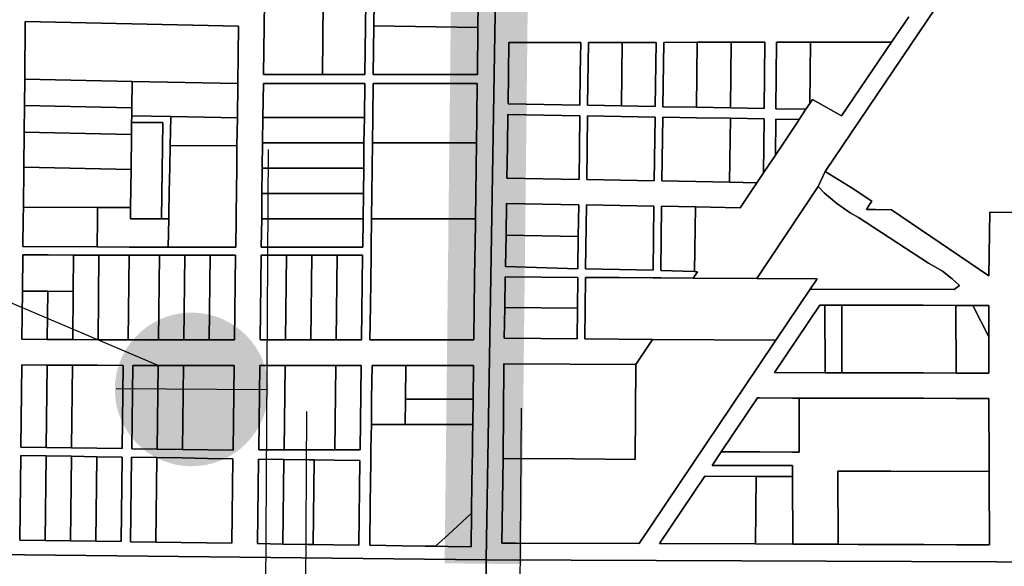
# Model space of a CAD drawing. Header units: feet. Extents: x 1267057 to 1687180, y 137439 to 673336.
# Tile 31 of 159: x 1277821 to 1279744, y 291436 to 292503. Entities that reach past the tile are written whole.
import ezdxf

# ---------------------------------------------------------------- set-up
doc = ezdxf.new("R2010")
doc.units = ezdxf.units.FT
doc.header["$MEASUREMENT"] = 0
doc.linetypes.add('F', pattern=[0.15, 0.1, -0.05])
for name, color, linetype in [('CL-TICK-PI', 1, 'Continuous'), ('County_Land_Parcels_IDHS_', 247, 'Continuous'), ('SHEET', 4, 'Continuous')]:
    doc.layers.add(name, color=color, linetype=linetype)

# ---------------------------------------------------------------- blocks, each defined once
blk = doc.blocks.new('370')
at = {"color": 0, "linetype": 'ByBlock'}
for p, q in [((0, 0.10009), (0, -0.10009)), ((0, 0), (0.06296, 0))]:
    blk.add_line(p, q, dxfattribs=at)

msp = doc.modelspace()

# ---------------------------------------------------------------- linework, layer by layer
at = {"layer": 'CL-TICK-PI', "linetype": 'F', "const_width": 150, "flags": 128}
msp.add_lwpolyline([(1278726.1, 291441.2), (1278739.4, 292634.1), (1278808, 296859.6), (1278599.9, 297874.7), (1278337.8, 299104.9), (1278376.5, 299576.7), (1278522.3, 300169.8), (1278570.7, 300614), (1278639.8, 301882.3), (1278871.1, 311352.3), (1279266, 312724.1), (1280579.5, 317679.4), (1282289.2, 323400.3), (1282390.3, 323708.6), (1282544, 324029.8), (1282724.7, 324283), (1283315.7, 324565), (1283545, 324920.4), (1283559.6, 325732.5), (1283573.5, 327065.1), (1283548.9, 327583.1), (1283633.3, 328034.2), (1283710, 328291.3), (1286625, 328349.9), (1290460.4, 328287.8), (1294648.1, 328199.9), (1301631.8, 328078.3), (1305762.9, 328102.2), (1312041.6, 328020.3), (1318209.9, 327795.5), (1324061.8, 327717.1), (1326180, 327672.3), (1326669.4, 327726.5), (1326991.3, 327860.3), (1327316.5, 328079.1), (1327717.5, 328368.2), (1328057.1, 328647.3), (1328548, 328738.1), (1328766.9, 328729.7), (1328918.3, 328736.6), (1333724, 328617.2), (1333478.9, 321499.4), (1333267, 311918.4), (1333096.1, 304581.3), (1332834.1, 295132.5), (1332705.1, 292166.6), (1332521.8, 285002.6), (1332461.3, 283691), (1332481.5, 282510.6), (1332542, 282167.5), (1333162.5, 281444), (1333604.7, 281069), (1334711.8, 280780.7), (1334642.5, 280489.3), (1334608, 280251.9), (1334600.6, 280140.9)], dxfattribs=at)
at = {"layer": 'County_Land_Parcels_IDHS_'}
for points in [[(1278775.5, 294095.6), (1278732.4, 291448.7), (1277409.1, 291463.4)], [(1281389.8, 291438.7), (1278732.4, 291448.7), (1278775.5, 294095.6)], [(1279791.1, 292794.6), (1279395.7, 292208.6), (1279394.3, 292206.6), (1279380.8, 292177.3), (1279260.8, 291997.7), (1279136.5, 291998.6), (1279144.9, 292011.1), (1279139.2, 292011.3), (1279140.8, 292137.5), (1279228.2, 292135.8), (1279260.8, 292184.7), (1279273.8, 292204.2), (1279296.9, 292238.8), (1279319.1, 292272), (1279339.8, 292303), (1279343.3, 292308.4), (1279356.5, 292328), (1279363.9, 292339.2), (1279369.3, 292347.3), (1279426, 292315.4), (1279523.6, 292459), (1279557.3, 292508.5)], [(1278299, 292537.1), (1278297.2, 292396.1), (1278412.2, 292396.2), (1278495.2, 292396.2), (1278497, 292537.2)], [(1278513.5, 292537.1), (1278512.9, 292491.1), (1278511.7, 292396.2), (1278714.9, 292396.2), (1278716.1, 292487.6), (1278716.7, 292533.6)], [(1279557.3, 292508.5), (1279523.6, 292459), (1279365.2, 292458.9), (1279299.2, 292458.9), (1279297.8, 292329.1), (1279356.5, 292328), (1279343.3, 292308.4), (1279297.6, 292309.1), (1279296.9, 292238.8), (1279273.8, 292204.2), (1279274.9, 292309.5), (1279209, 292310.6), (1279143, 292311.7), (1279077, 292312.8), (1279075.4, 292188.2), (1279141.4, 292187), (1279207.4, 292185.7), (1279260.8, 292184.7), (1279228.2, 292135.8), (1279140.8, 292137.5), (1279074.8, 292138.7), (1279073.3, 292013.5), (1279139.2, 292011.3), (1279144.9, 292011.1), (1279136.5, 291998.6), (1279073.1, 291999), (1279058.1, 291999.1), (1278992.1, 291999.6), (1278926.1, 292000), (1278924.6, 291880), (1278990.6, 291879.6), (1279056.7, 291879.1), (1279024.5, 291829.8), (1278766.5, 291831.6), (1278765.8, 291731.6), (1278765.3, 291655.4), (1278765.1, 291646.6), (1278762.9, 291481.6), (1278790.9, 291481.5), (1279030.9, 291480.6), (1279264.9, 291828.2), (1279298.1, 291877.5), (1279365.1, 291977), (1279646.3, 291976.5), (1279656.2, 291984), (1279642.4, 291997.4), (1279623, 292012.2), (1279601.8, 292024.6), (1279596, 292027.5), (1279459.4, 292117.1), (1279443.2, 292126), (1279416.8, 292144.2), (1279392.4, 292165.1), (1279380.8, 292177.3), (1279394.3, 292206.6), (1279445.1, 292175.7), (1279485.4, 292148.8), (1279479.7, 292140.2), (1279474.7, 292132.7), (1279492.4, 292132.4), (1279523.4, 292131.8), (1279714, 292003.2), (1279715.9, 292127.3), (1279773.1, 292126.4)], [(1273438.4, 288867.5), (1273440.1, 291507.4), (1274783.2, 291492.5), (1274859, 291491.7), (1274998.9, 291490.1), (1275840.7, 291480.8), (1276016.2, 291478.8), (1276085.6, 291478.1), (1276086.3, 291478.1), (1276086.3, 291478.1), (1276119.2, 291477.7), (1276490.4, 291473.6), (1277137.5, 291466.4), (1277153, 291466.2), (1277258, 291465.1), (1277390, 291463.6), (1277409.1, 291463.4), (1278732.4, 291448.7), (1278671.8, 286212.5)], [(1278671.8, 286212.5), (1278732.4, 291448.7), (1281389.8, 291438.7)]]:
    msp.add_lwpolyline(points, dxfattribs=at)
for points in [[(1280082.5, 292318.2), (1280083, 292128.2), (1280083, 292121.7), (1279773.1, 292126.4), (1279715.9, 292127.3), (1279714, 292003.2), (1279523.4, 292131.8), (1279492.4, 292132.4), (1279474.7, 292132.7), (1279479.7, 292140.2), (1279485.4, 292148.8), (1279445.1, 292175.7), (1279394.3, 292206.6), (1279395.7, 292208.6), (1279791.1, 292794.6), (1279857.9, 292793.8), (1279850.2, 292782.1), (1280081.1, 292778.8), (1280082.5, 292318.2)], [(1278716.1, 292487.6), (1278512.9, 292491.1), (1278513.5, 292537.1), (1278514.1, 292583.1), (1278514.7, 292630.1), (1278514.8, 292640.1), (1278516.2, 292744.1), (1278719.5, 292740.6), (1278718.1, 292636.6), (1278718, 292626.6), (1278717.4, 292579.6), (1278716.7, 292533.6), (1278716.1, 292487.6)], [(1278412.2, 292396.2), (1278297.2, 292396.1), (1278299, 292537.1), (1278397, 292537.2), (1278414, 292537.2), (1278412.2, 292396.2)], [(1278412.2, 292396.2), (1278414, 292537.2), (1278497, 292537.2), (1278495.2, 292396.2), (1278412.2, 292396.2)], [(1278247, 292378.1), (1278248.4, 292490.1), (1277832, 292499.1), (1277830.9, 292387.1), (1277830.3, 292335.2), (1277829.8, 292283.2), (1277829.1, 292215.2), (1277828.3, 292137.2), (1277828, 292115.2), (1277827.5, 292060.2), (1277972.2, 292059.4), (1278035, 292059.1), (1278036.7, 292059.1), (1278111, 292059.1), (1278243, 292059.2), (1278243.7, 292114.1), (1278243.8, 292124.1), (1278244.3, 292167.1), (1278244.9, 292215.1), (1278245.5, 292257.1), (1278246.2, 292311.1), (1278247, 292378.1)], [(1278247, 292378.1), (1278040.9, 292382.6), (1277830.9, 292387.1), (1277832, 292499.1), (1278248.4, 292490.1), (1278247, 292378.1)], [(1278512.9, 292491.1), (1278716.1, 292487.6), (1278714.9, 292396.2), (1278511.7, 292396.2), (1278512.9, 292491.1)], [(1278915.3, 292336), (1278774.8, 292338.6), (1278775.6, 292398.6), (1278776.5, 292458.6), (1278916.8, 292458.7), (1278916, 292398.7), (1278915.3, 292336)], [(1278915.3, 292336), (1278916, 292398.7), (1278916.8, 292458.7), (1278776.5, 292458.6), (1278775.6, 292398.6), (1278774.8, 292338.6), (1278915.3, 292336)], [(1278996.2, 292334.6), (1278930.2, 292335.8), (1278931.8, 292458.7), (1278997.8, 292458.7), (1278996.2, 292334.6)], [(1278997.8, 292458.7), (1278931.8, 292458.7), (1278930.2, 292335.8), (1278996.2, 292334.6), (1279062.2, 292333.4), (1279063.8, 292458.7), (1278997.8, 292458.7)], [(1278996.2, 292334.6), (1278997.8, 292458.7), (1279063.8, 292458.7), (1279062.2, 292333.4), (1278996.2, 292334.6)], [(1279143.2, 292331.9), (1279077.2, 292333.1), (1279078.8, 292458.7), (1279144.5, 292458.8), (1279143.2, 292331.9)], [(1279210.5, 292458.8), (1279144.5, 292458.8), (1279078.8, 292458.7), (1279077.2, 292333.1), (1279143.2, 292331.9), (1279209.2, 292330.7), (1279275.2, 292329.5), (1279276.5, 292458.8), (1279210.5, 292458.8)], [(1279209.2, 292330.7), (1279143.2, 292331.9), (1279144.5, 292458.8), (1279210.5, 292458.8), (1279209.2, 292330.7)], [(1279209.2, 292330.7), (1279210.5, 292458.8), (1279276.5, 292458.8), (1279275.2, 292329.5), (1279209.2, 292330.7)], [(1279363.9, 292339.2), (1279356.5, 292328), (1279297.8, 292329.1), (1279299.2, 292458.9), (1279365.2, 292458.9), (1279363.9, 292339.2)], [(1279363.9, 292339.2), (1279365.2, 292458.9), (1279523.6, 292459), (1279426, 292315.4), (1279369.3, 292347.3), (1279363.9, 292339.2)], [(1278040.2, 292330.6), (1277830.3, 292335.2), (1277830.9, 292387.1), (1278040.9, 292382.6), (1278040.2, 292330.6)], [(1278246.2, 292311.1), (1278116.2, 292314), (1278040, 292315.6), (1278040.2, 292330.6), (1278040.9, 292382.6), (1278247, 292378.1), (1278246.2, 292311.1)], [(1278494.2, 292312.2), (1278495, 292378.2), (1278297, 292378.1), (1278296.2, 292312.2), (1278295.5, 292262.7), (1278294.9, 292213.2), (1278294.3, 292163.7), (1278293.7, 292114.2), (1278293, 292059.2), (1278491, 292059.3), (1278491.7, 292114.3), (1278492.3, 292163.8), (1278492.9, 292213.2), (1278493.5, 292262.7), (1278494.2, 292312.2)], [(1278494.2, 292312.2), (1278296.2, 292312.2), (1278297, 292378.1), (1278495, 292378.2), (1278494.2, 292312.2)], [(1278507.3, 292043.3), (1278506.6, 291993.8), (1278506, 291944.3), (1278505.2, 291878.3), (1278509.4, 291878.3), (1278566.7, 291878.3), (1278708.1, 291878.2), (1278709, 291944.2), (1278709.6, 291993.7), (1278710.3, 292043.2), (1278710.5, 292059.2), (1278711.2, 292114.2), (1278711.9, 292163.7), (1278712.5, 292213.2), (1278713.2, 292262.7), (1278713.8, 292312.2), (1278714.7, 292378.2), (1278511.5, 292378.2), (1278510.7, 292312.2), (1278510, 292262.8), (1278509.4, 292213.3), (1278508.8, 292163.8), (1278508.2, 292114.3), (1278507.5, 292059.3), (1278507.3, 292043.3)], [(1278713.2, 292262.7), (1278510, 292262.8), (1278510.7, 292312.2), (1278511.5, 292378.2), (1278714.7, 292378.2), (1278713.8, 292312.2), (1278713.2, 292262.7)], [(1278040, 292315.6), (1278039.8, 292302), (1278039.5, 292278.6), (1277829.8, 292283.2), (1277830.3, 292335.2), (1278040.2, 292330.6), (1278040, 292315.6)], [(1278115, 292257), (1278114.2, 292215), (1278113.2, 292167.1), (1278112.3, 292124.1), (1278112.1, 292114.1), (1278098.4, 292114.1), (1278100.8, 292302), (1278039.8, 292302), (1278040, 292315.6), (1278116.2, 292314), (1278115, 292257)], [(1278245.5, 292257.1), (1278115, 292257), (1278116.2, 292314), (1278246.2, 292311.1), (1278245.5, 292257.1)], [(1278493.5, 292262.7), (1278295.5, 292262.7), (1278296.2, 292312.2), (1278494.2, 292312.2), (1278493.5, 292262.7)], [(1278913.5, 292191.2), (1278772.8, 292193.8), (1278773.6, 292255.8), (1278774.5, 292317.8), (1278915, 292315.5), (1278914.2, 292253.5), (1278913.5, 292191.2)], [(1278913.5, 292191.2), (1278914.2, 292253.5), (1278915, 292315.5), (1278774.5, 292317.8), (1278773.6, 292255.8), (1278772.8, 292193.8), (1278913.5, 292191.2)], [(1278994.5, 292189.7), (1278928.5, 292190.9), (1278930, 292315.2), (1278996, 292314.1), (1279062, 292313), (1279060.4, 292188.5), (1278994.5, 292189.7)], [(1278994.5, 292189.7), (1279060.4, 292188.5), (1279062, 292313), (1278996, 292314.1), (1278930, 292315.2), (1278928.5, 292190.9), (1278994.5, 292189.7)], [(1279207.4, 292185.7), (1279141.4, 292187), (1279075.4, 292188.2), (1279077, 292312.8), (1279143, 292311.7), (1279209, 292310.6), (1279207.4, 292185.7)], [(1278098.4, 292114.1), (1278037.4, 292114), (1278037.7, 292136.1), (1278038.7, 292210.6), (1278039.5, 292278.6), (1278039.8, 292302), (1278100.8, 292302), (1278098.4, 292114.1)], [(1279273.8, 292204.2), (1279260.8, 292184.7), (1279207.4, 292185.7), (1279209, 292310.6), (1279274.9, 292309.5), (1279273.8, 292204.2)], [(1279296.9, 292238.8), (1279297.6, 292309.1), (1279343.3, 292308.4), (1279339.8, 292303), (1279319.1, 292272), (1279296.9, 292238.8)], [(1278038.7, 292210.6), (1277829.1, 292215.2), (1277829.8, 292283.2), (1278039.5, 292278.6), (1278038.7, 292210.6)], [(1278243, 292059.2), (1278111, 292059.1), (1278112.1, 292114.1), (1278112.3, 292124.1), (1278113.2, 292167.1), (1278114.2, 292215), (1278115, 292257), (1278245.5, 292257.1), (1278244.9, 292215.1), (1278244.3, 292167.1), (1278243.8, 292124.1), (1278243.7, 292114.1), (1278243, 292059.2)], [(1278492.9, 292213.2), (1278294.9, 292213.2), (1278295.5, 292262.7), (1278493.5, 292262.7), (1278492.9, 292213.2)], [(1278711.2, 292114.2), (1278508.2, 292114.3), (1278508.8, 292163.8), (1278509.4, 292213.3), (1278510, 292262.8), (1278713.2, 292262.7), (1278712.5, 292213.2), (1278711.9, 292163.7), (1278711.2, 292114.2)], [(1278037.7, 292136.1), (1277973.2, 292136.4), (1277828.3, 292137.2), (1277829.1, 292215.2), (1278038.7, 292210.6), (1278037.7, 292136.1)], [(1278492.3, 292163.8), (1278294.3, 292163.7), (1278294.9, 292213.2), (1278492.9, 292213.2), (1278492.3, 292163.8)], [(1278491.7, 292114.3), (1278293.7, 292114.2), (1278294.3, 292163.7), (1278492.3, 292163.8), (1278491.7, 292114.3)], [(1279365.1, 291977), (1279378.5, 291997), (1279260.8, 291997.7), (1279380.8, 292177.3), (1279392.4, 292165.1), (1279416.8, 292144.2), (1279443.2, 292126), (1279459.4, 292117.1), (1279596, 292027.5), (1279601.8, 292024.6), (1279623, 292012.2), (1279642.4, 291997.4), (1279656.2, 291984), (1279646.3, 291976.5), (1279365.1, 291977)], [(1278912.1, 292079.7), (1278912.9, 292141.7), (1278772, 292144.3), (1278770.9, 292082.3), (1278769.7, 292021.1), (1278911.3, 292016.8), (1278912.1, 292079.7)], [(1278912.1, 292079.7), (1278770.9, 292082.3), (1278772, 292144.3), (1278912.9, 292141.7), (1278912.1, 292079.7)], [(1278992.3, 292015.2), (1278926.3, 292016.4), (1278927.9, 292141.4), (1278993.8, 292140.2), (1279059.8, 292139), (1279058.3, 292014), (1278992.3, 292015.2)], [(1278992.3, 292015.2), (1279058.3, 292014), (1279059.8, 292139), (1278993.8, 292140.2), (1278927.9, 292141.4), (1278926.3, 292016.4), (1278992.3, 292015.2)], [(1277972.2, 292059.4), (1277827.5, 292060.2), (1277828, 292115.2), (1277828.3, 292137.2), (1277973.2, 292136.4), (1277972.9, 292114.4), (1277972.2, 292059.4)], [(1278037.7, 292136.1), (1278037.4, 292114), (1278098.4, 292114.1), (1278112.1, 292114.1), (1278111, 292059.1), (1278036.7, 292059.1), (1278035, 292059.1), (1277972.2, 292059.4), (1277972.9, 292114.4), (1277973.2, 292136.4), (1278037.7, 292136.1)], [(1279139.2, 292011.3), (1279073.3, 292013.5), (1279074.8, 292138.7), (1279140.8, 292137.5), (1279139.2, 292011.3)], [(1278293.7, 292114.2), (1278491.7, 292114.3), (1278491, 292059.3), (1278293, 292059.2), (1278293.7, 292114.2)], [(1278508.2, 292114.3), (1278711.2, 292114.2), (1278710.5, 292059.2), (1278710.3, 292043.2), (1278709.6, 291993.7), (1278709, 291944.2), (1278708.1, 291878.2), (1278566.7, 291878.3), (1278509.4, 291878.3), (1278505.2, 291878.3), (1278506, 291944.3), (1278506.6, 291993.8), (1278507.3, 292043.3), (1278507.5, 292059.3), (1278508.2, 292114.3)], [(1278770.9, 292082.3), (1278912.1, 292079.7), (1278911.3, 292016.8), (1278769.7, 292021.1), (1278770.9, 292082.3)], [(1278240.7, 291878.2), (1278242.8, 292043.2), (1278193.3, 292043.1), (1278143.8, 292043.1), (1278094.3, 292043.1), (1278044.8, 292043.1), (1278035.1, 292043.1), (1278025.3, 292043.1), (1277975.8, 292043.4), (1277926.3, 292043.6), (1277876.8, 292043.9), (1277827.3, 292044.2), (1277826.5, 291973.2), (1277825.6, 291879.2), (1277875.1, 291878.9), (1277924.6, 291878.7), (1277974.1, 291878.4), (1278023.6, 291878.1), (1278033.2, 291878.1), (1278042.7, 291878.1), (1278092.2, 291878.1), (1278141.7, 291878.1), (1278191.2, 291878.1), (1278240.7, 291878.2)], [(1277925.5, 291972.6), (1277876, 291972.9), (1277826.5, 291973.2), (1277827.3, 292044.2), (1277876.8, 292043.9), (1277926.3, 292043.6), (1277925.5, 291972.6)], [(1277974.1, 291878.4), (1277924.6, 291878.7), (1277925.5, 291972.6), (1277926.3, 292043.6), (1277975.8, 292043.4), (1277974.1, 291878.4)], [(1278033.2, 291878.1), (1278023.6, 291878.1), (1277974.1, 291878.4), (1277975.8, 292043.4), (1278025.3, 292043.1), (1278035.1, 292043.1), (1278033.2, 291878.1)], [(1278092.2, 291878.1), (1278042.7, 291878.1), (1278033.2, 291878.1), (1278035.1, 292043.1), (1278044.8, 292043.1), (1278094.3, 292043.1), (1278092.2, 291878.1)], [(1278141.7, 291878.1), (1278092.2, 291878.1), (1278094.3, 292043.1), (1278143.8, 292043.1), (1278141.7, 291878.1)], [(1278191.2, 291878.1), (1278141.7, 291878.1), (1278143.8, 292043.1), (1278193.3, 292043.1), (1278191.2, 291878.1)], [(1278191.2, 291878.1), (1278193.3, 292043.1), (1278242.8, 292043.2), (1278240.7, 291878.2), (1278191.2, 291878.1)], [(1278488.7, 291878.3), (1278490.8, 292043.3), (1278441.3, 292043.2), (1278391.8, 292043.2), (1278342.3, 292043.2), (1278292.8, 292043.2), (1278290.7, 291878.2), (1278340.2, 291878.2), (1278389.7, 291878.2), (1278439.2, 291878.3), (1278488.7, 291878.3)], [(1278340.2, 291878.2), (1278290.7, 291878.2), (1278292.8, 292043.2), (1278342.3, 292043.2), (1278340.2, 291878.2)], [(1278389.7, 291878.2), (1278340.2, 291878.2), (1278342.3, 292043.2), (1278391.8, 292043.2), (1278389.7, 291878.2)], [(1278439.2, 291878.3), (1278389.7, 291878.2), (1278391.8, 292043.2), (1278441.3, 292043.2), (1278439.2, 291878.3)], [(1278439.2, 291878.3), (1278441.3, 292043.2), (1278490.8, 292043.3), (1278488.7, 291878.3), (1278439.2, 291878.3)], [(1278768.3, 291941.1), (1278767.2, 291881.1), (1278909.6, 291880.1), (1278910.4, 291940.1), (1278911.1, 292000.1), (1278769.4, 292001.1), (1278768.3, 291941.1)], [(1278910.4, 291940.1), (1278768.3, 291941.1), (1278769.4, 292001.1), (1278911.1, 292000.1), (1278910.4, 291940.1)], [(1279365.1, 291977), (1279298.1, 291877.5), (1279056.7, 291879.1), (1278990.6, 291879.6), (1278924.6, 291880), (1278926.1, 292000), (1278992.1, 291999.6), (1279058.1, 291999.1), (1279073.1, 291999), (1279136.5, 291998.6), (1279260.8, 291997.7), (1279378.5, 291997), (1279365.1, 291977)], [(1277875.1, 291878.9), (1277825.6, 291879.2), (1277826.5, 291973.2), (1277876, 291972.9), (1277875.1, 291878.9)], [(1277924.6, 291878.7), (1277875.1, 291878.9), (1277876, 291972.9), (1277925.5, 291972.6), (1277924.6, 291878.7)], [(1278768.3, 291941.1), (1278910.4, 291940.1), (1278909.6, 291880.1), (1278767.2, 291881.1), (1278768.3, 291941.1)], [(1279394, 291814), (1279295.3, 291814.2), (1279384, 291945.9), (1279393.6, 291945.9), (1279394, 291814)], [(1279394, 291814), (1279427, 291813.9), (1279458, 291813.8), (1279464, 291813.8), (1279494, 291813.8), (1279522, 291813.7), (1279586, 291813.6), (1279650, 291813.4), (1279714, 291813.3), (1279713.8, 291883.9), (1279713.6, 291945.3), (1279682.5, 291945.3), (1279649.6, 291945.4), (1279585.6, 291945.5), (1279521.6, 291945.7), (1279493.6, 291945.7), (1279463.6, 291945.8), (1279457.6, 291945.8), (1279426.6, 291945.9), (1279393.6, 291945.9), (1279384, 291945.9), (1279295.3, 291814.2), (1279394, 291814)], [(1279427, 291813.9), (1279394, 291814), (1279393.6, 291945.9), (1279426.6, 291945.9), (1279427, 291813.9)], [(1279650, 291813.4), (1279586, 291813.6), (1279522, 291813.7), (1279494, 291813.8), (1279464, 291813.8), (1279458, 291813.8), (1279427, 291813.9), (1279426.6, 291945.9), (1279457.6, 291945.8), (1279463.6, 291945.8), (1279493.6, 291945.7), (1279521.6, 291945.7), (1279585.6, 291945.5), (1279649.6, 291945.4), (1279650, 291813.4)], [(1279713.8, 291883.9), (1279714, 291813.3), (1279650, 291813.4), (1279649.6, 291945.4), (1279682.5, 291945.3), (1279713.8, 291883.9)], [(1279713.8, 291883.9), (1279682.5, 291945.3), (1279713.6, 291945.3), (1279713.8, 291883.9)], [(1278765.1, 291646.6), (1278905.1, 291645.6), (1279023.1, 291644.8), (1279024.5, 291829.8), (1279056.7, 291879.1), (1279298.1, 291877.5), (1279264.9, 291828.2), (1279030.9, 291480.6), (1278790.9, 291481.5), (1278762.9, 291481.6), (1278765.1, 291646.6)], [(1278765.1, 291646.6), (1278765.3, 291655.4), (1278765.8, 291731.6), (1278766.5, 291831.6), (1279024.5, 291829.8), (1279023.1, 291644.8), (1278905.1, 291645.6), (1278765.1, 291646.6)], [(1277872.9, 291668), (1277823.4, 291668.8), (1277825, 291829.2), (1277874.5, 291828.9), (1277872.9, 291668)], [(1278021.4, 291665.8), (1278023, 291828.1), (1277973.5, 291828.4), (1277924, 291828.7), (1277874.5, 291828.9), (1277825, 291829.2), (1277823.4, 291668.8), (1277872.9, 291668), (1277922.4, 291667.3), (1277971.9, 291666.6), (1278021.4, 291665.8)], [(1277922.4, 291667.3), (1277872.9, 291668), (1277874.5, 291828.9), (1277924, 291828.7), (1277922.4, 291667.3)], [(1277922.4, 291667.3), (1277924, 291828.7), (1277973.5, 291828.4), (1278023, 291828.1), (1278021.4, 291665.8), (1277971.9, 291666.6), (1277922.4, 291667.3)], [(1278042, 291828.1), (1278040, 291665.5), (1278089.4, 291664.8), (1278138.9, 291664.1), (1278188.4, 291663.3), (1278237.9, 291662.6), (1278240, 291828.2), (1278190.5, 291828.1), (1278141, 291828.1), (1278091.5, 291828.1), (1278042, 291828.1)], [(1278089.4, 291664.8), (1278040, 291665.5), (1278042, 291828.1), (1278091.5, 291828.1), (1278089.4, 291664.8)], [(1278138.9, 291664.1), (1278089.4, 291664.8), (1278091.5, 291828.1), (1278141, 291828.1), (1278138.9, 291664.1)], [(1278138.9, 291664.1), (1278141, 291828.1), (1278190.5, 291828.1), (1278240, 291828.2), (1278237.9, 291662.6), (1278188.4, 291663.3), (1278138.9, 291664.1)], [(1278290, 291828.2), (1278287.9, 291663.2), (1278337.4, 291663.2), (1278386.9, 291663.2), (1278436.5, 291663.3), (1278486, 291663.3), (1278488.1, 291828.3), (1278438.5, 291828.3), (1278389, 291828.2), (1278339.5, 291828.2), (1278290, 291828.2)], [(1278337.4, 291663.2), (1278287.9, 291663.2), (1278290, 291828.2), (1278339.5, 291828.2), (1278337.4, 291663.2)], [(1278436.5, 291663.3), (1278386.9, 291663.2), (1278337.4, 291663.2), (1278339.5, 291828.2), (1278389, 291828.2), (1278438.5, 291828.3), (1278436.5, 291663.3)], [(1278436.5, 291663.3), (1278438.5, 291828.3), (1278488.1, 291828.3), (1278486, 291663.3), (1278436.5, 291663.3)], [(1278509.4, 291828.3), (1278508.5, 291762.3), (1278507.9, 291712.8), (1278507.6, 291690.8), (1278507.2, 291663.3), (1278507.2, 291656.8), (1278507, 291642.1), (1278505.8, 291557.1), (1278504.8, 291477.1), (1278567.8, 291476.2), (1278612.8, 291475.5), (1278633.3, 291475.2), (1278657.8, 291474.8), (1278702.8, 291474.2), (1278703.6, 291539.7), (1278703.8, 291554.2), (1278704.3, 291589.2), (1278704.9, 291639.1), (1278705.2, 291655.3), (1278705.2, 291661.8), (1278705.6, 291687.7), (1278705.9, 291712.7), (1278706.6, 291762.2), (1278707.4, 291828.2), (1278575.4, 291828.3), (1278509.4, 291828.3)], [(1278574.6, 291762.3), (1278573.9, 291712.8), (1278507.9, 291712.8), (1278508.5, 291762.3), (1278509.4, 291828.3), (1278575.4, 291828.3), (1278574.6, 291762.3)], [(1278706.6, 291762.2), (1278574.6, 291762.3), (1278575.4, 291828.3), (1278707.4, 291828.2), (1278706.6, 291762.2)], [(1278705.9, 291712.7), (1278573.9, 291712.8), (1278574.6, 291762.3), (1278706.6, 291762.2), (1278705.9, 291712.7)], [(1279257.8, 291479.7), (1279330.9, 291479.5), (1279394.9, 291479.2), (1279419.4, 291479.1), (1279458.9, 291479), (1279522.9, 291478.7), (1279586.9, 291478.5), (1279650.9, 291478.2), (1279714.9, 291478), (1279714.5, 291610), (1279714.5, 291621.3), (1279714.5, 291631.8), (1279714.1, 291763.8), (1279650.1, 291763.9), (1279586.1, 291764.1), (1279522.1, 291764.2), (1279458.1, 291764.3), (1279394.1, 291764.5), (1279343.1, 291764.6), (1279330.1, 291764.6), (1279266.1, 291764.8), (1279262, 291764.8), (1279191.1, 291659.4), (1279173.3, 291633.1), (1279266.5, 291632.9), (1279330.5, 291632.7), (1279330.5, 291622.2), (1279330.5, 291611.4), (1279259.5, 291611.7), (1279159.2, 291612), (1279070.6, 291480.4), (1279257.8, 291479.7)], [(1279714.5, 291621.3), (1279522.5, 291621.7), (1279419, 291622), (1279419.4, 291479.1), (1279394.9, 291479.2), (1279330.9, 291479.5), (1279330.5, 291611.4), (1279330.5, 291622.2), (1279330.5, 291632.7), (1279266.5, 291632.9), (1279173.3, 291633.1), (1279191.1, 291659.4), (1279266.4, 291659.3), (1279330.4, 291659.1), (1279343.4, 291659.1), (1279343.1, 291764.6), (1279394.1, 291764.5), (1279458.1, 291764.3), (1279522.1, 291764.2), (1279586.1, 291764.1), (1279650.1, 291763.9), (1279714.1, 291763.8), (1279714.5, 291631.8), (1279714.5, 291621.3)], [(1279191.1, 291659.4), (1279262, 291764.8), (1279266.1, 291764.8), (1279330.1, 291764.6), (1279343.1, 291764.6), (1279343.4, 291659.1), (1279330.4, 291659.1), (1279266.4, 291659.3), (1279191.1, 291659.4)], [(1278703.6, 291539.7), (1278658.1, 291497.9), (1278633.3, 291475.2), (1278612.8, 291475.5), (1278567.8, 291476.2), (1278504.8, 291477.1), (1278505.8, 291557.1), (1278507, 291642.1), (1278507.2, 291656.8), (1278507.2, 291663.3), (1278507.6, 291690.8), (1278507.9, 291712.8), (1278573.9, 291712.8), (1278705.9, 291712.7), (1278705.6, 291687.7), (1278705.2, 291661.8), (1278705.2, 291655.3), (1278704.9, 291639.1), (1278704.3, 291589.2), (1278703.8, 291554.2), (1278703.6, 291539.7)], [(1277871, 291486.5), (1277821.5, 291487.3), (1277823.2, 291652.3), (1277872.7, 291651.5), (1277871, 291486.5)], [(1278019.5, 291484.3), (1278021.2, 291649.3), (1277971.7, 291650.1), (1277922.2, 291650.8), (1277872.7, 291651.5), (1277823.2, 291652.3), (1277821.5, 291487.3), (1277871, 291486.5), (1277920.5, 291485.8), (1277970, 291485.1), (1278019.5, 291484.3)], [(1277920.5, 291485.8), (1277871, 291486.5), (1277872.7, 291651.5), (1277922.2, 291650.8), (1277920.5, 291485.8)], [(1277970, 291485.1), (1277920.5, 291485.8), (1277922.2, 291650.8), (1277971.7, 291650.1), (1277970, 291485.1)], [(1277970, 291485.1), (1277971.7, 291650.1), (1278021.2, 291649.3), (1278019.5, 291484.3), (1277970, 291485.1)], [(1278087.1, 291483.3), (1278037.6, 291484.1), (1278039.7, 291649), (1278089.2, 291648.3), (1278087.1, 291483.3)], [(1278235.6, 291481.1), (1278237.7, 291646.1), (1278188.2, 291646.8), (1278138.7, 291647.6), (1278089.2, 291648.3), (1278039.7, 291649), (1278037.6, 291484.1), (1278087.1, 291483.3), (1278136.6, 291482.6), (1278186.1, 291481.8), (1278235.6, 291481.1)], [(1278087.1, 291483.3), (1278089.2, 291648.3), (1278138.7, 291647.6), (1278188.2, 291646.8), (1278237.7, 291646.1), (1278235.6, 291481.1), (1278186.1, 291481.8), (1278136.6, 291482.6), (1278087.1, 291483.3)], [(1278335.1, 291479.6), (1278285.6, 291480.4), (1278287.7, 291645.4), (1278337.2, 291644.6), (1278335.1, 291479.6)], [(1278483.6, 291477.4), (1278485.7, 291642.4), (1278436.2, 291643.1), (1278396.2, 291643.7), (1278386.7, 291643.9), (1278337.2, 291644.6), (1278287.7, 291645.4), (1278285.6, 291480.4), (1278335.1, 291479.6), (1278384.6, 291478.9), (1278394.1, 291478.8), (1278434.1, 291478.2), (1278483.6, 291477.4)], [(1278394.1, 291478.8), (1278384.6, 291478.9), (1278335.1, 291479.6), (1278337.2, 291644.6), (1278386.7, 291643.9), (1278396.2, 291643.7), (1278394.1, 291478.8)], [(1278394.1, 291478.8), (1278396.2, 291643.7), (1278436.2, 291643.1), (1278485.7, 291642.4), (1278483.6, 291477.4), (1278434.1, 291478.2), (1278394.1, 291478.8)], [(1279419.4, 291479.1), (1279419, 291622), (1279522.5, 291621.7), (1279714.5, 291621.3), (1279714.5, 291610), (1279714.9, 291478), (1279650.9, 291478.2), (1279586.9, 291478.5), (1279522.9, 291478.7), (1279458.9, 291479), (1279419.4, 291479.1)], [(1279257.8, 291479.7), (1279070.6, 291480.4), (1279159.2, 291612), (1279259.5, 291611.7), (1279257.8, 291479.7)], [(1279330.9, 291479.5), (1279257.8, 291479.7), (1279259.5, 291611.7), (1279330.5, 291611.4), (1279330.9, 291479.5)], [(1278633.3, 291475.2), (1278658.1, 291497.9), (1278703.6, 291539.7), (1278702.8, 291474.2), (1278657.8, 291474.8), (1278633.3, 291475.2)]]:
    msp.add_lwpolyline(points, close=True, dxfattribs=at)
at = {"layer": 'SHEET'}
msp.add_lwpolyline([(1278091.5, 291828.1), (1275886, 292765.2)], dxfattribs=at)
at = {"layer": 'SHEET', "const_width": 150}
msp.add_lwpolyline([(1278090.5, 291746.5, 1), (1278223.3, 291816.2, 1)], format="xyb", close=True, dxfattribs=at)

# ---------------------------------------------------------------- block references
at = {"layer": 'SHEET', "xscale": 4687.500000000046, "yscale": 4687.500000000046, "zscale": 4687.500000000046}
for p, rotation in [((1278304.4, 291780.5), 179.6606070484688), ((1278378.4, 291269), 359.6606070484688), ((1278797.5, 291275.9), 359.6606070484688)]:
    msp.add_blockref('370', p, dxfattribs=dict(at, rotation=rotation))

doc.saveas('drawing.dxf')
